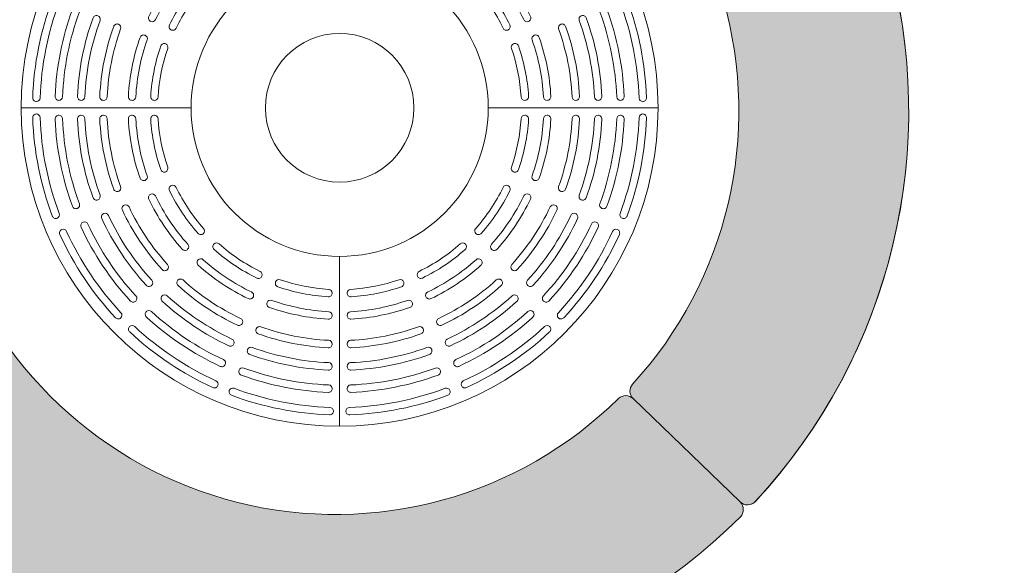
# Model space of a CAD drawing. Header units: millimetres. Extents: x 747415 to 1601423, y -236173 to 551995.
# Tile 184 of 256: x 1083583 to 1085897, y 8127 to 9409. Entities that reach past the tile are written whole.
import ezdxf

# ---------------------------------------------------------------- set-up
doc = ezdxf.new("R2010")
doc.units = ezdxf.units.MM
doc.header["$LTSCALE"] = 100
doc.header["$MEASUREMENT"] = 0
doc.layers.add('T--L9042_BOMEN', color=84, linetype='CONTINUOUS', lineweight=0)
doc.layers.add('T--L9071_TERREINMEUBILAIR_Bank', color=250, linetype='CONTINUOUS', lineweight=0)

# ---------------------------------------------------------------- blocks, each defined once
blk = doc.blocks.new('boom nieuw')
at = {"layer": 'T--L9042_BOMEN'}
for centre, radius in [((-2.842170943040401e-14, 8.575259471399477e-07), 0.4287631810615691), ((0, 0), 0.025)]:
    blk.add_circle(centre, radius, dxfattribs=at)
blk = doc.blocks.new('Boomrooster diameter700-1500')
at = {"layer": 'T--L9071_TERREINMEUBILAIR_Bank', "lineweight": 0, "flags": 128}
for points in [[(0, 0.3500000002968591), (0, 0.7500000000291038)], [(-0.75, -2.91038304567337e-11), (-0.3500000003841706, -8.731149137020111e-11)], [(0.3500000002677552, -2.91038304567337e-11), (0.7499999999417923, -8.731149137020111e-11)], [(-5.820766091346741e-11, -0.7499999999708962), (-5.820766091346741e-11, -0.3500000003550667)]]:
    blk.add_lwpolyline(points, dxfattribs=at)
for points in [[(-0.2486991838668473, 0.6606239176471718, -0.08034076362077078), (-0.02304174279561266, 0.7055099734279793, 0.4037046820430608), (-0.01459803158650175, 0.7142633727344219), (-0.01459803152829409, 0.7142452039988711, 0.4248013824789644), (-0.02367248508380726, 0.7229986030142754, 0.08034031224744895), (-0.254809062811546, 0.6770226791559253, 0.4248013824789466), (-0.2598429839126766, 0.6654629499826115), (-0.259849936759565, 0.6654797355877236, 0.403704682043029)], [(0.02304174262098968, 0.7055099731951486, -0.08034076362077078), (0.2486991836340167, 0.6606239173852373, 0.4037046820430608), (0.2598499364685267, 0.6654797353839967), (0.2598429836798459, 0.665462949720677, 0.4248013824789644), (0.2548090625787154, 0.6770226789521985, 0.08034031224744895), (0.02367248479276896, 0.722998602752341, 0.4248013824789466), (0.01459803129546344, 0.7142452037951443), (0.01459803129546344, 0.7142633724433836, 0.403704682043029)], [(-0.4825779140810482, 0.5151638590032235, -0.08034076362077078), (-0.2912747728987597, 0.6429885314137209, 0.4037046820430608), (-0.2868235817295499, 0.654306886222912), (-0.2868166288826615, 0.6542901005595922, 0.4248013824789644), (-0.298550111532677, 0.6589045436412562, 0.08034031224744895), (-0.4944982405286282, 0.5279761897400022, 0.4248013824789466), (-0.4947252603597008, 0.5153699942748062), (-0.4947381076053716, 0.5153828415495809, 0.403704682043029)], [(-0.01750000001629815, 0.6614112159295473, 0.4258841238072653), (-0.02660655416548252, 0.6701633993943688, 0.07849501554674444), (-0.2318791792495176, 0.6293321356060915, 0.4258841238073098), (-0.2369432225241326, 0.617761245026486), (-0.2369501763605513, 0.617778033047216, 0.4026388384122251), (-0.2258295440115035, 0.61291105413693, -0.07849556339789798), (-0.02591161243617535, 0.6526772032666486, 0.4026388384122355), (-0.01750000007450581, 0.6614293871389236)], [(0.2369432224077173, 0.6177612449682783, 0.4258841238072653), (0.2318791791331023, 0.6293321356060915, 0.07849501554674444), (0.02660655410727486, 0.6701633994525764, 0.4258841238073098), (0.01750000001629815, 0.6614112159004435), (0.01749999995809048, 0.661429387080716, 0.4026388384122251), (0.02591161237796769, 0.6526772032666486, -0.07849556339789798), (0.2258295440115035, 0.6129110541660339, 0.4026388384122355), (0.2369501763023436, 0.6177780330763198)], [(0.2912747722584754, 0.6429885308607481, -0.08034076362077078), (0.4825779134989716, 0.515163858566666, 0.4037046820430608), (0.4947381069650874, 0.5153828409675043), (0.4947252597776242, 0.5153699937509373, 0.4248013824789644), (0.4944982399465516, 0.5279761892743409, 0.08034031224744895), (0.2985501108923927, 0.6589045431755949, 0.4248013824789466), (0.2868166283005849, 0.6542900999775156), (0.2868235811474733, 0.654306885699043, 0.403704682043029)], [(-0.2692790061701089, 0.6043673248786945, 0.4258841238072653), (-0.2810416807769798, 0.6089683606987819, 0.07849501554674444), (-0.4550634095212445, 0.4926907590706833, 0.4258841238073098), (-0.4553139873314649, 0.4800627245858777), (-0.4553268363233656, 0.4800755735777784, 0.4026388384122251), (-0.4431901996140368, 0.4798347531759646, -0.07849556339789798), (-0.2737079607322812, 0.593079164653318, 0.4026388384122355), (-0.2692859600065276, 0.6043841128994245)], [(-0.205749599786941, 0.564355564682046, -0.07677517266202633), (-0.02588168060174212, 0.6001335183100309, 0.4016455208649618), (-0.01750000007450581, 0.6088844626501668), (-0.01750000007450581, 0.6088662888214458, 0.4268946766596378), (-0.02663648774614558, 0.6176172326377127, 0.07677452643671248), (-0.2117429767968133, 0.5807972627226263, 0.4268946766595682), (-0.2168351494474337, 0.569216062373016), (-0.2168421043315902, 0.5692328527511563, 0.4016455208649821)], [(0.02588168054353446, 0.6001335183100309, -0.07677517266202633), (0.2057495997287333, 0.5643555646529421, 0.4016455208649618), (0.2168421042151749, 0.569232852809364), (0.2168351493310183, 0.5692160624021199, 0.4268946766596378), (0.2117429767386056, 0.5807972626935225, 0.07677452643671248), (0.02663648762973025, 0.6176172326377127, 0.4268946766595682), (0.01749999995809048, 0.6088662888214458), (0.01750000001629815, 0.6088844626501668, 0.4016455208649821)], [(0.4553139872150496, 0.4800627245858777, 0.4258841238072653), (0.4550634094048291, 0.4926907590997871, 0.07849501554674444), (0.2810416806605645, 0.6089683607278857, 0.4258841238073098), (0.2692790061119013, 0.6043673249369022), (0.2692859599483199, 0.6043841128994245, 0.4026388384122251), (0.2737079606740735, 0.593079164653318, -0.07849556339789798), (0.4431901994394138, 0.4798347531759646, 0.4026388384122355), (0.4553268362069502, 0.4800755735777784)], [(-0.4060573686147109, 0.4426595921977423, -0.07677517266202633), (-0.2535727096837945, 0.544546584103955, 0.4016455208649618), (-0.2491778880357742, 0.5558389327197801), (-0.2491709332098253, 0.5558221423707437, 0.4268946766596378), (-0.260960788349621, 0.5604105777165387, 0.07677452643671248), (-0.4178864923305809, 0.4555561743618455, 0.4268946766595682), (-0.4181591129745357, 0.4429078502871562), (-0.4181719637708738, 0.4429207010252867, 0.4016455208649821)], [(-0.1856717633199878, 0.5157904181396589, -0.07473069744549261), (-0.02584610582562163, 0.5475817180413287, 0.4004656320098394), (-0.01750000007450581, 0.5563310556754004), (-0.01750000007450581, 0.5563128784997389, 0.4280969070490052), (-0.02667206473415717, 0.5650622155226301, 0.07472992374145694), (-0.1915981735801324, 0.5322563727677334, 0.4280969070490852), (-0.1967238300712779, 0.520663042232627), (-0.1967307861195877, 0.5206798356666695, 0.4004656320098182)], [(0.02584610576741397, 0.5475817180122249, -0.07473069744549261), (0.1856717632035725, 0.515790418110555, 0.4004656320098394), (0.1967307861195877, 0.5206798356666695), (0.1967238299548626, 0.5206630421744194, 0.4280969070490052), (0.1915981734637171, 0.5322563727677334, 0.07472992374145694), (0.02667206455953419, 0.5650622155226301, 0.4280969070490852), (0.01749999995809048, 0.5563128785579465), (0.01750000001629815, 0.5563310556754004, 0.4004656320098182)], [(0.2535727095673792, 0.5445465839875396, -0.07677517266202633), (0.4060573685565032, 0.4426595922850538, 0.4016455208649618), (0.4181719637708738, 0.4429207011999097), (0.418159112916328, 0.4429078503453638, 0.4268946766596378), (0.4178864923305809, 0.4555561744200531, 0.07677452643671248), (0.2609607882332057, 0.560410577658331, 0.4268946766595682), (0.2491709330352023, 0.5558221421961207), (0.2491778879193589, 0.5558389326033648, 0.4016455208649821)], [(-0.3689227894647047, 0.4054747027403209, -0.07473069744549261), (-0.2334291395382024, 0.4960086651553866, 0.4004656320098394), (-0.2290665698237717, 0.507285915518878), (-0.2290596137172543, 0.5072691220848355, 0.4280969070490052), (-0.2408817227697, 0.5118424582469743, 0.07472992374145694), (-0.3806993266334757, 0.4184193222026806, 0.4280969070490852), (-0.3809982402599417, 0.4057469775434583), (-0.3810110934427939, 0.4057598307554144, 0.4004656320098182)], [(0.2334291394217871, 0.4960086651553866, -0.07473069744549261), (0.368922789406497, 0.4054747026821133, 0.4004656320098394), (0.3810110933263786, 0.4057598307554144), (0.380998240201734, 0.4057469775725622, 0.4280969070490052), (0.3806993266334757, 0.418419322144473, 0.07472992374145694), (0.2408817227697, 0.5118424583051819, 0.4280969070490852), (0.2290596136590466, 0.5072691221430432), (0.2290665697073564, 0.5072859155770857, 0.4004656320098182)], [(-0.6429885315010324, 0.2912747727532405, -0.08034076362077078), (-0.5151638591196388, 0.4825779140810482, 0.4037046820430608), (-0.5153828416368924, 0.4947381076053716), (-0.5153699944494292, 0.4947252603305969, 0.4248013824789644), (-0.5279761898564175, 0.4944982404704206, 0.08034031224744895), (-0.658904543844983, 0.2985501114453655, 0.4248013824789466), (-0.6542901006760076, 0.28681662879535), (-0.6543068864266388, 0.2868235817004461, 0.403704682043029)], [(-0.1599094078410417, 0.4534460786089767, -0.07146497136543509), (-0.02578927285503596, 0.4801242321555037, 0.398582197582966), (-0.01750000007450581, 0.4888707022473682), (-0.01750000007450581, 0.4888525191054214, 0.4300202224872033), (-0.02672890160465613, 0.4975989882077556, 0.07146397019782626), (-0.16572860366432, 0.4699502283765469, 0.4300202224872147), (-0.1709078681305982, 0.4583377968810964), (-0.1709148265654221, 0.4583545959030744, 0.3985821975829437)], [(0.02578927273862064, 0.4801242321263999, -0.07146497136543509), (0.159909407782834, 0.4534460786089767, 0.398582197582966), (0.1709148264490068, 0.4583545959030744), (0.1709078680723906, 0.4583377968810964, 0.4300202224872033), (0.1657286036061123, 0.4699502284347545, 0.07146397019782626), (0.02672890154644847, 0.4975989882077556, 0.4300202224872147), (0.01749999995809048, 0.4888525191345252), (0.01749999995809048, 0.4888707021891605, 0.3985821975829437)], [(0.5151638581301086, 0.4825779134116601, -0.08034076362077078), (0.6429885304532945, 0.2912747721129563, 0.4037046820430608), (0.6543068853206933, 0.2868235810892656), (0.6542900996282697, 0.286816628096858, 0.4248013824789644), (0.6589045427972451, 0.2985501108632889, 0.08034031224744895), (0.5279761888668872, 0.4944982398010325, 0.4248013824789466), (0.515369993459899, 0.494725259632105), (0.5153828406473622, 0.4947381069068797, 0.403704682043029)], [(-0.4800627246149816, 0.4553139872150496, 0.4258841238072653), (-0.4926907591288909, 0.4550634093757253, 0.07849501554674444), (-0.6089683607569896, 0.2810416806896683, 0.4258841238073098), (-0.604367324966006, 0.2692790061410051), (-0.604384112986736, 0.2692859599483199, 0.4026388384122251), (-0.5930791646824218, 0.2737079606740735, -0.07849556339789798), (-0.4798347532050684, 0.4431901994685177, 0.4026388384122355), (-0.4800755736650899, 0.4553268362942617)], [(-0.3212633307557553, 0.3577348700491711, -0.07146497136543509), (-0.2075617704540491, 0.4337078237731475, 0.398582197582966), (-0.2032506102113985, 0.4449606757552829), (-0.2032436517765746, 0.4449438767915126, 0.4300202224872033), (-0.215117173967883, 0.4494928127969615, 0.07146397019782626), (-0.3329554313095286, 0.3707558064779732, 0.4300202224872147), (-0.3332965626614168, 0.3580452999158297), (-0.3333094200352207, 0.3580581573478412, 0.3985821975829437)], [(-0.1398394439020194, 0.4048454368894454, -0.0682226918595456), (-0.02573284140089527, 0.4275426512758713, 0.3967138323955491), (-0.01750000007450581, 0.4362859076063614), (-0.01750000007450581, 0.4362677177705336, 0.4319332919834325), (-0.02678533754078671, 0.4450109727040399, 0.06822143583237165), (-0.1455519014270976, 0.4213868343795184, 0.4319332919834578), (-0.1507845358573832, 0.4097557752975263), (-0.1507914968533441, 0.4097725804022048, 0.3967138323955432)], [(0.02573284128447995, 0.427542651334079, -0.0682226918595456), (0.1398394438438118, 0.4048454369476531, 0.3967138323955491), (0.1507914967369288, 0.4097725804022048), (0.1507845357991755, 0.4097557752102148, 0.4319332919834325), (0.14555190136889, 0.4213868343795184, 0.06822143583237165), (0.02678533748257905, 0.4450109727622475, 0.4319332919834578), (0.01749999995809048, 0.4362677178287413), (0.01749999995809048, 0.4362859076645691, 0.3967138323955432)], [(0.2075617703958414, 0.4337078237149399, -0.07146497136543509), (0.32126333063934, 0.3577348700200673, 0.398582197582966), (0.3333094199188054, 0.3580581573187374), (0.3332965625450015, 0.3580452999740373, 0.4300202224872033), (0.332955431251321, 0.3707558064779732, 0.07146397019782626), (0.2151171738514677, 0.4494928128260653, 0.4300202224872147), (0.2032436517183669, 0.4449438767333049), (0.2032506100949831, 0.4449606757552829, 0.3985821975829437)], [(0.6043673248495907, 0.2692790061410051, 0.4258841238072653), (0.6089683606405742, 0.2810416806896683, 0.07849501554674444), (0.4926907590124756, 0.4550634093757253, 0.4258841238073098), (0.4800627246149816, 0.4553139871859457), (0.4800755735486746, 0.4553268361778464, 0.4026388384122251), (0.4798347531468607, 0.4431901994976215, -0.07849556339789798), (0.5930791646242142, 0.2737079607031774, 0.4026388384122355), (0.6043841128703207, 0.2692859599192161)], [(-0.5445465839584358, 0.2535727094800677, -0.07677517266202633), (-0.4426595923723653, 0.406057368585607, 0.4016455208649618), (-0.4429207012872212, 0.4181719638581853), (-0.442907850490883, 0.4181591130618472, 0.4268946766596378), (-0.4555561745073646, 0.4178864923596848, 0.07677452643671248), (-0.5604105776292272, 0.2609607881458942, 0.4268946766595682), (-0.5558221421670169, 0.2491709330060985), (-0.555838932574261, 0.2491778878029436, 0.4016455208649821)], [(0.44265959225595, 0.406057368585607, -0.07677517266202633), (0.5445465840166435, 0.253572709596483, 0.4016455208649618), (0.5558389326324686, 0.2491778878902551), (0.5558221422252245, 0.2491709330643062, 0.4268946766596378), (0.5604105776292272, 0.2609607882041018, 0.07677452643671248), (0.4555561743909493, 0.4178864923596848, 0.4268946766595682), (0.4429078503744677, 0.4181591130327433), (0.4429207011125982, 0.4181719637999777, 0.4016455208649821)], [(-0.2841224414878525, 0.320514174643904, -0.0682226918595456), (-0.187387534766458, 0.3851503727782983, 0.3967138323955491), (-0.1831272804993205, 0.3963786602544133), (-0.1831203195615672, 0.3963618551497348, 0.4319332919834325), (-0.195044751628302, 0.4008862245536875, 0.06822143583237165), (-0.2957301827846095, 0.3336103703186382, 0.4319332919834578), (-0.2961134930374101, 0.3208622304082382), (-0.2961263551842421, 0.3208750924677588, 0.3967138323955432)], [(0.1873875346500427, 0.385150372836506, -0.0682226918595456), (0.2841224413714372, 0.3205141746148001, 0.3967138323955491), (0.2961263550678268, 0.3208750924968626), (0.2961134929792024, 0.3208622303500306, 0.4319332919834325), (0.2957301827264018, 0.3336103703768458, 0.06822143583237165), (0.1950447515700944, 0.4008862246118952, 0.4319332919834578), (0.1831203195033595, 0.3963618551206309), (0.1831272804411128, 0.3963786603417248, 0.3967138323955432)], [(-0.496008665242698, 0.2334291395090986, -0.07473069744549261), (-0.4054747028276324, 0.3689227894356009, 0.4004656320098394), (-0.4057598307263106, 0.3810110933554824), (-0.405746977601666, 0.3809982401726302, 0.4280969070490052), (-0.4184193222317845, 0.3806993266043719, 0.07472992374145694), (-0.5118424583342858, 0.2408817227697, 0.4280969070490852), (-0.5072691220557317, 0.2290596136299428), (-0.5072859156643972, 0.2290665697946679, 0.4004656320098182)], [(0.4054747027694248, 0.3689227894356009, -0.07473069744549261), (0.4960086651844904, 0.2334291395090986, 0.4004656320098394), (0.5072859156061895, 0.2290665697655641), (0.5072691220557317, 0.2290596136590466, 0.4280969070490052), (0.5118424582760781, 0.2408817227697, 0.07472992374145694), (0.4184193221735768, 0.3806993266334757, 0.4280969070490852), (0.4057469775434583, 0.380998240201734), (0.4057598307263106, 0.3810110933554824, 0.4004656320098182)], [(-0.4337078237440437, 0.2075617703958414, -0.07146497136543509), (-0.3577348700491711, 0.3212633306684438, 0.398582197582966), (-0.358058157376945, 0.3333094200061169), (-0.3580453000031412, 0.3332965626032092, 0.4300202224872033), (-0.3707558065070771, 0.3329554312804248, 0.07146397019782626), (-0.4494928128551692, 0.2151171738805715, 0.4300202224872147), (-0.4449438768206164, 0.2032436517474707), (-0.4449606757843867, 0.203250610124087, 0.3985821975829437)], [(0.3577348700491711, 0.3212633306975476, -0.07146497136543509), (0.433707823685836, 0.2075617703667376, 0.398582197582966), (0.444960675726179, 0.203250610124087), (0.4449438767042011, 0.2032436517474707, 0.4300202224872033), (0.4494928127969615, 0.2151171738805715, 0.07146397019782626), (0.3707558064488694, 0.3329554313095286, 0.4300202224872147), (0.3580452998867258, 0.3332965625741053), (0.3580581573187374, 0.3333094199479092, 0.3985821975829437)], [(-0.3851503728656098, 0.1873875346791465, -0.0682226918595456), (-0.320514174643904, 0.284122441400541, 0.3967138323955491), (-0.3208750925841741, 0.2961263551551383), (-0.3208622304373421, 0.2961134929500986, 0.4319332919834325), (-0.3336103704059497, 0.2957301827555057, 0.06822143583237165), (-0.400886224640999, 0.1950447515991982, 0.4319332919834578), (-0.3963618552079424, 0.1831203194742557), (-0.3963786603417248, 0.1831272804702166, 0.3967138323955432)], [(0.320514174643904, 0.2841224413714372, -0.0682226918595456), (0.3851503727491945, 0.1873875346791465, 0.3967138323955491), (0.3963786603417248, 0.1831272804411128), (0.3963618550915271, 0.1831203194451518, 0.4319332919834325), (0.4008862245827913, 0.1950447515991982, 0.06822143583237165), (0.3336103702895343, 0.2957301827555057, 0.4319332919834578), (0.3208622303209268, 0.2961134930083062), (0.3208750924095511, 0.2961263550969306, 0.3967138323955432)], [(-0.7055099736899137, 0.02304174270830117, -0.08034076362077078), (-0.6606239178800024, 0.2486991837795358, 0.4037046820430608), (-0.6654797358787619, 0.2598499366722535), (-0.6654629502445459, 0.2598429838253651, 0.4248013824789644), (-0.6770226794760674, 0.2548090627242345, 0.08034031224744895), (-0.7229986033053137, 0.02367248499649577, 0.4248013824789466), (-0.7142452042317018, 0.0145980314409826), (-0.7142633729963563, 0.01459803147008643, 0.403704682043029)], [(0.6606239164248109, 0.248699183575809, -0.08034076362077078), (0.7055099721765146, 0.0230417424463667, 0.4037046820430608), (0.7142633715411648, 0.01459803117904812), (0.7142452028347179, 0.01459803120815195, 0.4248013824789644), (0.7229986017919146, 0.02367248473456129, 0.08034031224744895), (0.6770226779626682, 0.2548090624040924, 0.4248013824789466), (0.6654629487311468, 0.2598429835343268), (0.6654797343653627, 0.2598499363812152, 0.403704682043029)], [(-0.6177612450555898, 0.2369432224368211, 0.4258841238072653), (-0.6293321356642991, 0.2318791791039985, 0.07849501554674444), (-0.6701633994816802, 0.02660655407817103, 0.4258841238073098), (-0.6614112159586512, 0.01750000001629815), (-0.6614293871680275, 0.01749999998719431, 0.4026388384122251), (-0.6526772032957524, 0.02591161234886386, -0.07849556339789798), (-0.6129110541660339, 0.2258295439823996, 0.4026388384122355), (-0.6177780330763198, 0.2369501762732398)], [(0.6614112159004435, 0.01749999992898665, 0.4258841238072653), (0.6701633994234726, 0.02660655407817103, 0.07849501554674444), (0.6293321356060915, 0.2318791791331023, 0.4258841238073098), (0.6177612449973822, 0.2369432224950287), (0.6177780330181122, 0.2369501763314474, 0.4026388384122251), (0.6129110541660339, 0.2258295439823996, -0.07849556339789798), (0.6526772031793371, 0.02591161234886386, 0.4026388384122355), (0.6614293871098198, 0.01749999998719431)], [(-0.6001335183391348, 0.02588168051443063, -0.07677517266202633), (-0.5643555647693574, 0.2057495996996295, 0.4016455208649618), (-0.5692328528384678, 0.2168421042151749), (-0.569216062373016, 0.2168351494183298, 0.4268946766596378), (-0.5807972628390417, 0.211742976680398, 0.07677452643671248), (-0.6176172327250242, 0.02663648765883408, 0.4268946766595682), (-0.6088662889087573, 0.01749999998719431), (-0.6088844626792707, 0.01749999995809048, 0.4016455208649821)], [(0.5643555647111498, 0.2057495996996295, -0.07677517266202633), (0.6001335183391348, 0.02588168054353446, 0.4016455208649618), (0.608884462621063, 0.01749999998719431), (0.608866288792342, 0.01749999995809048, 0.4268946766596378), (0.6176172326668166, 0.02663648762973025, 0.07677452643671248), (0.5807972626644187, 0.2117429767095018, 0.4268946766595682), (0.5692160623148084, 0.2168351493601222), (0.5692328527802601, 0.2168421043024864, 0.4016455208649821)], [(-0.5475817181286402, 0.02584610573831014, -0.07473069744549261), (-0.5157904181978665, 0.1856717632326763, 0.4004656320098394), (-0.520679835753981, 0.1967307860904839), (-0.5206630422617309, 0.1967238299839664, 0.4280969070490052), (-0.5322563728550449, 0.1915981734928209, 0.07472992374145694), (-0.565062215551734, 0.02667206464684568, 0.4280969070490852), (-0.5563128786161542, 0.01749999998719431), (-0.5563310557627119, 0.01749999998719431, 0.4004656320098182)], [(0.5157904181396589, 0.1856717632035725, -0.07473069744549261), (0.5475817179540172, 0.02584610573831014, 0.4004656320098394), (0.5563310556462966, 0.01750000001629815), (0.5563128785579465, 0.01750000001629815, 0.4280969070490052), (0.5650622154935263, 0.02667206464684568, 0.07472992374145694), (0.5322563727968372, 0.1915981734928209, 0.4280969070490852), (0.5206630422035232, 0.1967238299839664), (0.5206798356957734, 0.1967307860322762, 0.4004656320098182)], [(-0.4801242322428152, 0.02578927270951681, -0.07146497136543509), (-0.4534460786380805, 0.1599094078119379, 0.398582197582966), (-0.4583545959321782, 0.1709148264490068), (-0.4583377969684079, 0.1709078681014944, 0.4300202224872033), (-0.4699502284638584, 0.1657286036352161, 0.07146397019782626), (-0.4975989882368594, 0.02672890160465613, 0.4300202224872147), (-0.4888525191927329, 0.01749999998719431), (-0.488870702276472, 0.01749999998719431, 0.3985821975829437)], [(0.4534460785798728, 0.1599094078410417, -0.07146497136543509), (0.4801242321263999, 0.02578927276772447, 0.398582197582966), (0.4888707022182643, 0.01750000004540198), (0.4888525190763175, 0.01749999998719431, 0.4300202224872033), (0.4975989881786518, 0.02672890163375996, 0.07146397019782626), (0.4699502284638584, 0.1657286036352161, 0.4300202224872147), (0.4583377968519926, 0.1709078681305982), (0.4583545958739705, 0.170914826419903, 0.3985821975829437)], [(-0.4275426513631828, 0.02573284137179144, -0.0682226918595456), (-0.4048454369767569, 0.1398394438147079, 0.3967138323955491), (-0.4097725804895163, 0.1507914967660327), (-0.4097557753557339, 0.1507845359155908, 0.4319332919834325), (-0.4213868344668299, 0.1455519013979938, 0.06822143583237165), (-0.445010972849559, 0.02678533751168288, 0.4319332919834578), (-0.4362677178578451, 0.01749999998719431), (-0.4362859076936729, 0.01750000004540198, 0.3967138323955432)], [(0.4048454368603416, 0.1398394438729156, -0.0682226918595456), (0.4275426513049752, 0.02573284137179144, 0.3967138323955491), (0.4362859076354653, 0.01749999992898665), (0.4362677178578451, 0.01749999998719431, 0.4319332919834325), (0.4450109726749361, 0.02678533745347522, 0.06822143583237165), (0.4213868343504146, 0.1455519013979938, 0.4319332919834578), (0.4097557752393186, 0.1507845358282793), (0.4097725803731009, 0.1507914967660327, 0.3967138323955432)], [(-0.6606239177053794, -0.2486991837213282, -0.08034076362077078), (-0.7055099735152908, -0.02304174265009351, 0.4037046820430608), (-0.7142633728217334, -0.01459803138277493), (-0.7142452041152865, -0.01459803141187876, 0.4248013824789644), (-0.7229986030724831, -0.02367248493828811, 0.08034031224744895), (-0.6770226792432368, -0.2548090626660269, 0.4248013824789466), (-0.6654629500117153, -0.2598429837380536), (-0.6654797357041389, -0.2598499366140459, 0.403704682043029)], [(-0.6614112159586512, -0.01750000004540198, 0.4258841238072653), (-0.6701633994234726, -0.02660655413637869, 0.07849501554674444), (-0.6293321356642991, -0.2318791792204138, 0.4258841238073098), (-0.6177612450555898, -0.2369432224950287), (-0.6177780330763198, -0.2369501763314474, 0.4026388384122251), (-0.6129110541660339, -0.2258295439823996, -0.07849556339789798), (-0.6526772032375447, -0.02591161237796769, 0.4026388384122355), (-0.6614293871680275, -0.01750000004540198)], [(-0.5643555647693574, -0.2057495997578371, -0.07677517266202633), (-0.6001335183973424, -0.02588168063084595, 0.4016455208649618), (-0.6088844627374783, -0.01750000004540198), (-0.6088662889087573, -0.01750000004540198, 0.4268946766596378), (-0.6176172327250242, -0.02663648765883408, 0.07677452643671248), (-0.5807972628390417, -0.2117429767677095, 0.4268946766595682), (-0.5692160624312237, -0.2168351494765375), (-0.5692328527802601, -0.2168421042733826, 0.4016455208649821)], [(-0.5157904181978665, -0.185671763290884, -0.07473069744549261), (-0.5475817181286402, -0.0258461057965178, 0.4004656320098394), (-0.5563310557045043, -0.01750000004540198), (-0.5563128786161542, -0.01750000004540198, 0.4280969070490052), (-0.5650622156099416, -0.02667206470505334, 0.07472992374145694), (-0.5322563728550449, -0.1915981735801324, 0.4280969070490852), (-0.5206630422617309, -0.1967238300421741), (-0.520679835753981, -0.1967307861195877, 0.4004656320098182)], [(-0.4534460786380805, -0.1599094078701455, -0.07146497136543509), (-0.4801242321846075, -0.02578927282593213, 0.398582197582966), (-0.488870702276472, -0.01750000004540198), (-0.4888525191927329, -0.01750000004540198, 0.4300202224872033), (-0.4975989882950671, -0.02672890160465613, 0.07146397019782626), (-0.469950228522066, -0.16572860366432, 0.4300202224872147), (-0.4583377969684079, -0.1709078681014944), (-0.4583545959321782, -0.1709148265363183, 0.3985821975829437)], [(-0.4048454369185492, -0.1398394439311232, -0.0682226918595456), (-0.4275426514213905, -0.02573284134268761, 0.3967138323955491), (-0.4362859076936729, -0.01749999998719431), (-0.4362677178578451, -0.01750000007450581, 0.4319332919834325), (-0.4450109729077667, -0.02678533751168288, 0.06822143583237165), (-0.4213868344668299, -0.1455519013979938, 0.4319332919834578), (-0.4097557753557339, -0.1507845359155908), (-0.4097725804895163, -0.1507914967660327, 0.3967138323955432)], [(0.4275426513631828, -0.02573284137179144, -0.0682226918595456), (0.4048454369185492, -0.1398394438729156, 0.3967138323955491), (0.4097725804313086, -0.1507914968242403), (0.4097557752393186, -0.150784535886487, 0.4319332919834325), (0.4213868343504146, -0.1455519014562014, 0.06822143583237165), (0.4450109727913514, -0.02678533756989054, 0.4319332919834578), (0.4362677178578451, -0.01750000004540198), (0.4362859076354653, -0.01750000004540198, 0.3967138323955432)], [(0.4801242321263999, -0.02578927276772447, -0.07146497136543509), (0.4534460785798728, -0.1599094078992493, 0.398582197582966), (0.4583545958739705, -0.1709148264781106), (0.4583377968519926, -0.1709078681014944, 0.4300202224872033), (0.4699502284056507, -0.1657286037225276, 0.07146397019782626), (0.4975989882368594, -0.02672890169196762, 0.4300202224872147), (0.4888525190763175, -0.01750000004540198), (0.4888707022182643, -0.01749999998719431, 0.3985821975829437)], [(0.5475817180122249, -0.0258461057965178, -0.07473069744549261), (0.5157904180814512, -0.1856717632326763, 0.4004656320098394), (0.5206798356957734, -0.1967307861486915), (0.5206630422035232, -0.1967238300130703, 0.4280969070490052), (0.5322563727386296, -0.1915981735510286, 0.07472992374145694), (0.5650622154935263, -0.02667206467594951, 0.4280969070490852), (0.5563128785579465, -0.01750000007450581), (0.5563310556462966, -0.01750000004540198, 0.4004656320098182)], [(0.6001335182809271, -0.02588168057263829, -0.07677517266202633), (0.5643555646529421, -0.2057495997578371, 0.4016455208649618), (0.5692328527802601, -0.2168421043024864), (0.5692160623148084, -0.2168351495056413, 0.4268946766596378), (0.5807972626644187, -0.2117429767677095, 0.07677452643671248), (0.6176172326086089, -0.02663648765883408, 0.4268946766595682), (0.608866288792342, -0.01750000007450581), (0.608884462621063, -0.01750000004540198, 0.4016455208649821)], [(0.6177612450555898, -0.2369432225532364, 0.4258841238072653), (0.6293321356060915, -0.2318791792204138, 0.07849501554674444), (0.6701633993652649, -0.02660655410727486, 0.4258841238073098), (0.6614112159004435, -0.01750000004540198), (0.6614293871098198, -0.01750000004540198, 0.4026388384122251), (0.6526772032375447, -0.02591161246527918, -0.07849556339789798), (0.6129110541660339, -0.2258295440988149, 0.4026388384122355), (0.6177780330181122, -0.2369501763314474)], [(0.7055099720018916, -0.02304174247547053, -0.08034076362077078), (0.6606239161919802, -0.2486991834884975, 0.4037046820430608), (0.6654797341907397, -0.2598499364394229), (0.6654629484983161, -0.2598429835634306, 0.4248013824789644), (0.6770226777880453, -0.2548090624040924, 0.08034031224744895), (0.7229986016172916, -0.02367248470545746, 0.4248013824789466), (0.7142452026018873, -0.01459803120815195), (0.7142633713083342, -0.01459803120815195, 0.403704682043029)], [(-0.320514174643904, -0.284122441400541, -0.0682226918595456), (-0.3851503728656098, -0.1873875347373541, 0.3967138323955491), (-0.3963786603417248, -0.1831272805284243), (-0.3963618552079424, -0.1831203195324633, 0.4319332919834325), (-0.4008862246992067, -0.1950447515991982, 0.06822143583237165), (-0.3336103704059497, -0.2957301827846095, 0.4319332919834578), (-0.3208622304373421, -0.2961134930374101), (-0.3208750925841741, -0.2961263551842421, 0.3967138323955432)], [(0.3851503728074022, -0.1873875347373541, -0.0682226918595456), (0.3205141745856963, -0.2841224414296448, 0.3967138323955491), (0.3208750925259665, -0.2961263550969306), (0.3208622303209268, -0.2961134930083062, 0.4319332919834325), (0.3336103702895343, -0.2957301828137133, 0.06822143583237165), (0.4008862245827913, -0.1950447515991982, 0.4319332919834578), (0.3963618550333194, -0.1831203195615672), (0.3963786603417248, -0.1831272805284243, 0.3967138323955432)], [(-0.3577348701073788, -0.3212633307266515, -0.07146497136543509), (-0.4337078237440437, -0.2075617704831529, 0.398582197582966), (-0.4449606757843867, -0.203250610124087), (-0.4449438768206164, -0.2032436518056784, 0.4300202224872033), (-0.4494928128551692, -0.2151171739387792, 0.07146397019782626), (-0.3707558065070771, -0.3329554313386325, 0.4300202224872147), (-0.3580453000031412, -0.3332965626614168), (-0.358058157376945, -0.3333094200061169, 0.3985821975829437)], [(0.4337078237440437, -0.2075617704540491, -0.07146497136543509), (0.3577348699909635, -0.3212633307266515, 0.398582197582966), (0.3580581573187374, -0.3333094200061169), (0.3580452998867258, -0.3332965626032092, 0.4300202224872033), (0.3707558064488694, -0.3329554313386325, 0.07146397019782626), (0.4494928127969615, -0.2151171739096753, 0.4300202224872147), (0.4449438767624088, -0.2032436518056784), (0.4449606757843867, -0.203250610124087, 0.3985821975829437)], [(-0.4054747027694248, -0.3689227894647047, -0.07473069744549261), (-0.4960086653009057, -0.2334291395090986, 0.4004656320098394), (-0.5072859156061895, -0.2290665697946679), (-0.507269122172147, -0.2290596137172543, 0.4280969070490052), (-0.5118424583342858, -0.2408817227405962, 0.07472992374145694), (-0.4184193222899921, -0.3806993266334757, 0.4280969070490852), (-0.405746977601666, -0.380998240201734), (-0.4057598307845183, -0.3810110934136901, 0.4004656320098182)], [(0.4960086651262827, -0.2334291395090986, -0.07473069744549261), (0.4054747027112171, -0.368922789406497, 0.4004656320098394), (0.4057598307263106, -0.3810110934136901), (0.4057469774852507, -0.3809982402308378, 0.4280969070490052), (0.4184193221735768, -0.3806993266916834, 0.07472992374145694), (0.5118424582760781, -0.2408817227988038, 0.4280969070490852), (0.5072691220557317, -0.2290596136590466), (0.5072859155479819, -0.2290665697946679, 0.4004656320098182)], [(-0.4426595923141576, -0.4060573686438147, -0.07677517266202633), (-0.5445465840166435, -0.2535727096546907, 0.4016455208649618), (-0.5558389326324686, -0.2491778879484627), (-0.5558221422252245, -0.2491709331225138, 0.4268946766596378), (-0.5604105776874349, -0.2609607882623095, 0.07677452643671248), (-0.4555561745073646, -0.4178864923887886, 0.4268946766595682), (-0.4429078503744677, -0.4181591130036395), (-0.4429207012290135, -0.4181719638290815, 0.4016455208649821)], [(0.5445465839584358, -0.2535727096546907, -0.07677517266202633), (0.44265959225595, -0.406057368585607, 0.4016455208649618), (0.4429207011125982, -0.4181719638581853), (0.44290785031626, -0.4181591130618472, 0.4268946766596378), (0.4555561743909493, -0.4178864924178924, 0.07677452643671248), (0.5604105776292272, -0.2609607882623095, 0.4268946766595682), (0.5558221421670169, -0.2491709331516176), (0.555838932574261, -0.2491778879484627, 0.4016455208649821)], [(-0.6043673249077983, -0.2692790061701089, 0.4258841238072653), (-0.6089683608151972, -0.2810416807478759, 0.07849501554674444), (-0.4926907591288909, -0.4550634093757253, 0.4258841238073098), (-0.4800627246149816, -0.4553139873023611), (-0.4800755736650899, -0.4553268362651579, 0.4026388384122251), (-0.4798347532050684, -0.4431901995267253, -0.07849556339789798), (-0.5930791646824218, -0.2737079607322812, 0.4026388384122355), (-0.604384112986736, -0.2692859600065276)], [(0.4800627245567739, -0.4553139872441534, 0.4258841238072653), (0.4926907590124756, -0.455063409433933, 0.07849501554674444), (0.6089683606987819, -0.2810416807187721, 0.4258841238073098), (0.6043673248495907, -0.2692790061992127), (0.6043841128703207, -0.2692859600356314, 0.4026388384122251), (0.5930791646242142, -0.273707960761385, -0.07849556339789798), (0.4798347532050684, -0.4431901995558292, 0.4026388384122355), (0.4800755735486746, -0.4553268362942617)], [(-0.5151638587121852, -0.4825779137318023, -0.08034076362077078), (-0.6429885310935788, -0.2912747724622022, 0.4037046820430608), (-0.6543068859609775, -0.2868235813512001), (-0.6542901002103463, -0.286816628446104, 0.4248013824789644), (-0.6589045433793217, -0.2985501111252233, 0.08034031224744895), (-0.5279761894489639, -0.4944982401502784, 0.4248013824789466), (-0.5153699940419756, -0.4947252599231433), (-0.5153828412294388, -0.4947381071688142, 0.403704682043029)], [(0.6429885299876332, -0.2912747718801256, -0.08034076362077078), (0.5151638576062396, -0.4825779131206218, 0.4037046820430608), (0.5153828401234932, -0.4947381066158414), (0.51536999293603, -0.4947252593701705, 0.4248013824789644), (0.5279761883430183, -0.4944982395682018, 0.08034031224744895), (0.6589045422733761, -0.2985501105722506, 0.4248013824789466), (0.6542900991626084, -0.2868166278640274), (0.654306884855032, -0.2868235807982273, 0.403704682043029)], [(-0.187387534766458, -0.385150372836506, -0.0682226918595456), (-0.2841224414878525, -0.3205141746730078, 0.3967138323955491), (-0.2961263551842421, -0.3208750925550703), (-0.2961134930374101, -0.3208622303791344, 0.4319332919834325), (-0.2957301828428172, -0.3336103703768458, 0.06822143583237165), (-0.195044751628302, -0.400886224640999, 0.4319332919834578), (-0.1831203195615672, -0.3963618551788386), (-0.1831272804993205, -0.3963786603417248, 0.3967138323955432)], [(0.2841224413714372, -0.3205141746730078, -0.0682226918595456), (0.1873875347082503, -0.385150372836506, 0.3967138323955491), (0.1831272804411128, -0.3963786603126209), (0.1831203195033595, -0.3963618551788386, 0.4319332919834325), (0.1950447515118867, -0.4008862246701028, 0.06822143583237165), (0.2957301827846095, -0.3336103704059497, 0.4319332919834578), (0.2961134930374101, -0.3208622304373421), (0.2961263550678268, -0.3208750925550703, 0.3967138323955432)], [(-0.2075617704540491, -0.4337078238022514, -0.07146497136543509), (-0.3212633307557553, -0.3577348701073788, 0.398582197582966), (-0.3333094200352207, -0.3580581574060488), (-0.3332965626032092, -0.3580452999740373, 0.4300202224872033), (-0.3329554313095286, -0.3707558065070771, 0.07146397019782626), (-0.2151171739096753, -0.4494928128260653, 0.4300202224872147), (-0.2032436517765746, -0.4449438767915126), (-0.2032506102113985, -0.4449606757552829, 0.3985821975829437)], [(0.3212633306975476, -0.3577348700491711, -0.07146497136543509), (0.2075617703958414, -0.4337078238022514, 0.398582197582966), (0.2032506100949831, -0.4449606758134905), (0.2032436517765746, -0.4449438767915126, 0.4300202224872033), (0.2151171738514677, -0.4494928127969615, 0.07146397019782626), (0.332955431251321, -0.3707558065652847, 0.4300202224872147), (0.3332965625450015, -0.3580453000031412), (0.3333094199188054, -0.358058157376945, 0.3985821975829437)], [(-0.2334291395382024, -0.4960086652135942, -0.07473069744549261), (-0.3689227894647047, -0.4054747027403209, 0.4004656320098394), (-0.3810110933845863, -0.4057598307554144), (-0.3809982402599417, -0.405746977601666, 0.4280969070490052), (-0.3806993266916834, -0.4184193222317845, 0.07472992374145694), (-0.2408817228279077, -0.5118424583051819, 0.4280969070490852), (-0.2290596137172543, -0.5072691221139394), (-0.2290665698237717, -0.5072859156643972, 0.4004656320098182)], [(-0.02573284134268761, -0.4275426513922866, -0.0682226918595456), (-0.1398394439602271, -0.4048454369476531, 0.3967138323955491), (-0.1507914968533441, -0.4097725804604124), (-0.1507845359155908, -0.4097557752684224, 0.4319332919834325), (-0.1455519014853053, -0.4213868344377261, 0.06822143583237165), (-0.02678533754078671, -0.4450109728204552, 0.4319332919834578), (-0.01750000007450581, -0.4362677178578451), (-0.01750000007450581, -0.4362859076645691, 0.3967138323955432)], [(0.1398394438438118, -0.4048454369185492, -0.0682226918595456), (0.02573284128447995, -0.4275426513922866, 0.3967138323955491), (0.01749999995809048, -0.4362859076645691), (0.01749999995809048, -0.436267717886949, 0.4319332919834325), (0.02678533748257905, -0.4450109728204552, 0.06822143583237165), (0.1455519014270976, -0.4213868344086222, 0.4319332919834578), (0.1507845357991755, -0.4097557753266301), (0.1507914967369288, -0.4097725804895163, 0.3967138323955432)], [(0.3689227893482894, -0.4054747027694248, -0.07473069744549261), (0.2334291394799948, -0.4960086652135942, 0.4004656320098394), (0.2290665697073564, -0.5072859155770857), (0.2290596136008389, -0.5072691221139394, 0.4280969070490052), (0.2408817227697, -0.5118424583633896, 0.07472992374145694), (0.3806993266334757, -0.4184193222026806, 0.4280969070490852), (0.380998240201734, -0.4057469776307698), (0.3810110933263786, -0.4057598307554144, 0.4004656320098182)], [(-0.2535727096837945, -0.5445465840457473, -0.07677517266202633), (-0.4060573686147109, -0.4426595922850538, 0.4016455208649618), (-0.4181719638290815, -0.4429207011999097), (-0.4181591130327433, -0.4429078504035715, 0.4268946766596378), (-0.4178864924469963, -0.4555561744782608, 0.07677452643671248), (-0.2609607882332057, -0.5604105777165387, 0.4268946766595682), (-0.2491709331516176, -0.5558221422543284), (-0.2491778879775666, -0.5558389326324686, 0.4016455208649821)], [(0.4060573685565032, -0.4426595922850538, -0.07677517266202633), (0.2535727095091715, -0.5445465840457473, 0.4016455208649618), (0.2491778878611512, -0.5558389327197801), (0.24917093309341, -0.5558221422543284, 0.4268946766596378), (0.2609607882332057, -0.5604105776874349, 0.07677452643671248), (0.4178864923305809, -0.4555561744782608, 0.4268946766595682), (0.4181591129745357, -0.4429078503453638), (0.4181719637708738, -0.4429207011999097, 0.4016455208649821)], [(-0.0257892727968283, -0.4801242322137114, -0.07146497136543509), (-0.1599094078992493, -0.4534460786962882, 0.398582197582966), (-0.1709148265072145, -0.4583545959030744), (-0.1709078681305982, -0.4583377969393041, 0.4300202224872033), (-0.16572860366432, -0.4699502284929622, 0.07146397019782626), (-0.02672890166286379, -0.4975989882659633, 0.4300202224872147), (-0.01750000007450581, -0.4888525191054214), (-0.01750000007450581, -0.4888707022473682, 0.3985821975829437)], [(0.1599094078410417, -0.4534460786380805, -0.07146497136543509), (0.02578927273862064, -0.4801242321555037, 0.398582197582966), (0.01749999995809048, -0.4888707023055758), (0.01749999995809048, -0.4888525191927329, 0.4300202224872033), (0.02672890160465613, -0.4975989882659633, 0.07146397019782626), (0.1657286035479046, -0.4699502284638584, 0.4300202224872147), (0.1709078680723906, -0.4583377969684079), (0.1709148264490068, -0.4583545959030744, 0.3985821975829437)], [(-0.4553139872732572, -0.4800627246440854, 0.4258841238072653), (-0.4550634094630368, -0.4926907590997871, 0.07849501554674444), (-0.2810416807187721, -0.6089683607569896, 0.4258841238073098), (-0.2692790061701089, -0.6043673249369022), (-0.2692859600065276, -0.6043841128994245, 0.4026388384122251), (-0.2737079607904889, -0.593079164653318, -0.07849556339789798), (-0.4431901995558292, -0.4798347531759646, 0.4026388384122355), (-0.4553268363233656, -0.4800755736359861)], [(0.2692790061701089, -0.6043673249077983, 0.4258841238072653), (0.2810416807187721, -0.6089683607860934, 0.07849501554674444), (0.4550634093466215, -0.4926907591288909, 0.4258841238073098), (0.4553139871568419, -0.4800627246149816), (0.4553268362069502, -0.4800755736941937, 0.4026388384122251), (0.4431901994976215, -0.4798347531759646, -0.07849556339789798), (0.2737079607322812, -0.5930791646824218, 0.4026388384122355), (0.2692859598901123, -0.6043841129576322)], [(-0.2912747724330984, -0.6429885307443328, -0.08034076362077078), (-0.4825779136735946, -0.5151638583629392, 0.4037046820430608), (-0.494738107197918, -0.5153828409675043), (-0.4947252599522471, -0.5153699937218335, 0.4248013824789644), (-0.4944982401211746, -0.5279761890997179, 0.08034031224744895), (-0.2985501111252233, -0.6589045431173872, 0.4248013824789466), (-0.2868166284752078, -0.6542900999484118), (-0.2868235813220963, -0.6543068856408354, 0.403704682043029)], [(-0.02584610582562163, -0.5475817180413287, -0.07473069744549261), (-0.1856717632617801, -0.5157904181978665, 0.4004656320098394), (-0.1967307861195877, -0.5206798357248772), (-0.1967238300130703, -0.5206630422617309, 0.4280969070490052), (-0.1915981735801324, -0.5322563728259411, 0.07472992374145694), (-0.02667206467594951, -0.5650622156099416, 0.4280969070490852), (-0.01750000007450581, -0.5563128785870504), (-0.01750000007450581, -0.5563310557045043, 0.4004656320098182)], [(0.1856717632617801, -0.5157904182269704, -0.07473069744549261), (0.02584610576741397, -0.5475817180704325, 0.4004656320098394), (0.01749999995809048, -0.5563310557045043), (0.01749999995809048, -0.5563128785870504, 0.4280969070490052), (0.02667206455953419, -0.5650622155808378, 0.07472992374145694), (0.1915981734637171, -0.5322563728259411, 0.4280969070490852), (0.1967238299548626, -0.520663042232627), (0.1967307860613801, -0.520679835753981, 0.4004656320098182)], [(0.482577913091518, -0.5151638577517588, -0.08034076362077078), (0.2912747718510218, -0.6429885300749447, 0.4037046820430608), (0.286823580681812, -0.6543068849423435), (0.2868166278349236, -0.654290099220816, 0.4248013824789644), (0.2985501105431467, -0.6589045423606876, 0.08034031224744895), (0.4944982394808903, -0.5279761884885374, 0.4248013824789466), (0.4947252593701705, -0.5153699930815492), (0.4947381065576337, -0.5153828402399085, 0.403704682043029)], [(-0.02588168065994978, -0.6001335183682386, -0.07677517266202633), (-0.2057495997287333, -0.564355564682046, 0.4016455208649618), (-0.2168421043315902, -0.569232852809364), (-0.2168351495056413, -0.569216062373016, 0.4268946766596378), (-0.2117429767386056, -0.5807972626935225, 0.07677452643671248), (-0.02663648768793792, -0.6176172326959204, 0.4268946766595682), (-0.01750000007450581, -0.6088662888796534), (-0.01750000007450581, -0.6088844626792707, 0.4016455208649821)], [(0.2057495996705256, -0.5643555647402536, -0.07677517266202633), (0.0258816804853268, -0.6001335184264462, 0.4016455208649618), (0.01749999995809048, -0.6088844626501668), (0.01749999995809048, -0.6088662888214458, 0.4268946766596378), (0.02663648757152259, -0.617617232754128, 0.07677452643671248), (0.211742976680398, -0.5807972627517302, 0.4268946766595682), (0.2168351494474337, -0.5692160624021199), (0.2168421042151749, -0.5692328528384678, 0.4016455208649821)], [(-0.2369432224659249, -0.6177612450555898, 0.4258841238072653), (-0.23187917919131, -0.6293321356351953, 0.07849501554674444), (-0.02660655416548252, -0.6701633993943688, 0.4258841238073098), (-0.01750000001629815, -0.6614112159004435), (-0.01750000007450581, -0.6614293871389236, 0.4026388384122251), (-0.02591161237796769, -0.6526772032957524, -0.07849556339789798), (-0.2258295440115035, -0.6129110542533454, 0.4026388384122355), (-0.2369501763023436, -0.6177780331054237)], [(0.01750000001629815, -0.661411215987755, 0.4258841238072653), (0.0266065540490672, -0.6701633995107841, 0.07849501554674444), (0.2318791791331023, -0.629332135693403, 0.4258841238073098), (0.2369432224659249, -0.6177612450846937), (0.2369501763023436, -0.617778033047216, 0.4026388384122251), (0.2258295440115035, -0.6129110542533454, -0.07849556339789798), (0.02591161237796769, -0.6526772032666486, 0.4026388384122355), (0.01749999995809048, -0.6614293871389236)], [(-0.02313178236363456, -0.7054923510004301, -0.08034076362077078), (-0.2487892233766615, -0.6606062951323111, 0.4037046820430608), (-0.2599399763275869, -0.6654621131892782), (-0.2599330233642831, -0.6654453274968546, 0.4248013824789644), (-0.2548991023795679, -0.6770050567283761, 0.08034031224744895), (-0.02376252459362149, -0.72298098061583, 0.4248013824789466), (-0.01468807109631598, -0.7142275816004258), (-0.01468807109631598, -0.7142457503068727, 0.403704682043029)], [(0.2486991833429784, -0.6606239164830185, -0.08034076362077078), (0.02304174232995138, -0.7055099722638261, 0.4037046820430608), (0.0145980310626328, -0.7142633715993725), (0.0145980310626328, -0.7142452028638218, 0.4248013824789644), (0.02367248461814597, -0.722998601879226, 0.08034031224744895), (0.2548090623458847, -0.6770226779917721, 0.4248013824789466), (0.2598429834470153, -0.6654629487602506), (0.2598499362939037, -0.665479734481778, 0.403704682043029)]]:
    blk.add_lwpolyline(points, format="xyb", close=True, dxfattribs=at)
at = {"layer": 'T--L9071_TERREINMEUBILAIR_Bank', "lineweight": 0}
for radius in [0.75, 0.3500000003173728]:
    blk.add_circle((0, 0), radius, dxfattribs=at)
blk = doc.blocks.new('Loop Arc paars')
at = {"layer": 'T--L9071_TERREINMEUBILAIR_Bank'}
h = blk.add_hatch(color=9, dxfattribs=at)
h.dxf.hatch_style = 1
edge = h.paths.add_edge_path()
edge.add_ellipse((-0.04218743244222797, 0.1717185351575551), major_axis=(-0.02499998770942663, 0), ratio=1, start_angle=185.6750628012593, end_angle=277.837288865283)
edge.add_ellipse((0.113691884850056, -1.144084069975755), major_axis=(-1.349999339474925, 0), ratio=1, start_angle=-83.22380478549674, end_angle=34.61396915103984)
edge.add_ellipse((-0.9770463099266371, -1.896363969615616), major_axis=(-0.02499998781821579, 0), ratio=1, start_angle=35.67506280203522, end_angle=125.6750628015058)
edge.add_line((-0.9624666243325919, -1.916672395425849), (-0.678069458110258, -1.712499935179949))
edge.add_ellipse((-0.6926491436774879, -1.692191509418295), major_axis=(-0.02499998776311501, 0), ratio=1, start_angle=125.6750628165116, end_angle=212.7364702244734)
edge.add_ellipse((0.1136918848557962, -1.144084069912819), major_axis=(-0.9499995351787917, 0), ratio=1, start_angle=-82.89430239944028, end_angle=34.24442792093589, ccw=False)
edge.add_ellipse((-0.007567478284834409, -0.176662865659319), major_axis=(-0.024999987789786, 0), ratio=1, start_angle=98.61365533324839, end_angle=185.6750627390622)
edge.add_line((0.01730997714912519, -0.1741907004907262), (-0.01730997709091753, 0.174190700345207))
at = {"layer": 'T--L9071_TERREINMEUBILAIR_Bank', "extrusion": (0, 0, -1)}
blk.add_lwpolyline([(0.01730997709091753, 0.174190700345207, -0.4253104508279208), (0.04559643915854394, 0.1964850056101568, -0.5648387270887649), (0.9973547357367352, -1.910943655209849, -0.4142135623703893), (0.9624666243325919, -1.916672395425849), (0.678069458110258, -1.712499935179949, -0.3992701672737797), (0.6716199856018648, -1.678672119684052, 0.5608223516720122), (0.0038232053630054, -0.2013808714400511, -0.3992701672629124), (-0.01730997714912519, -0.1741907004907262)], format="xyb", close=True, dxfattribs=at)
blk = doc.blocks.new('Loop Arc geel')
at = {"layer": 'T--L9071_TERREINMEUBILAIR_Bank'}
h = blk.add_hatch(color=9, dxfattribs=at)
h.dxf.hatch_style = 1
edge = h.paths.add_edge_path()
edge.add_line((0.1595085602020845, -0.0721044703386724), (-0.1595085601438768, 0.07210447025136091))
edge.add_ellipse((-0.1698063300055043, 0.04932387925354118), major_axis=(-0.02499998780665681, 0), ratio=1, start_angle=245.675062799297, end_angle=332.7364702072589)
edge.add_ellipse((-1.047651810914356, 0.4735819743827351), major_axis=(-0.9499995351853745, 0), ratio=1, start_angle=37.10569759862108, end_angle=154.2444279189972, ccw=False)
edge.add_ellipse((-1.824833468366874, -0.1151423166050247), major_axis=(-0.02499998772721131, 0), ratio=1, start_angle=218.6136553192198, end_angle=305.6750627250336)
edge.add_line((-1.839413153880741, -0.09483389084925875), (-2.123810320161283, -0.2990063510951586))
edge.add_ellipse((-2.10923063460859, -0.3193147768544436), major_axis=(-0.024999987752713, 0), ratio=1, start_angle=-54.32493720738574, end_angle=37.83728885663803)
edge.add_ellipse((-1.047651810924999, 0.4735819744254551), major_axis=(-1.34999933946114, 0), ratio=1, start_angle=36.77619521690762, end_angle=154.6139691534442)
edge.add_ellipse((0.1492107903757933, -0.09488506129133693), major_axis=(-0.02499998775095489, 0), ratio=1, start_angle=155.6750628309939, end_angle=245.6750628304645)
at = {"layer": 'T--L9071_TERREINMEUBILAIR_Bank', "extrusion": (0, 0, -1)}
blk.add_lwpolyline([(-0.1595085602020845, -0.0721044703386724), (0.1595085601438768, 0.07210447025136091, -0.3992701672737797), (0.1920290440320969, 0.06077596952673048, 0.5608223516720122), (1.805299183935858, -0.0995406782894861, -0.3992701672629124), (1.839413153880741, -0.09483389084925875), (2.123810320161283, -0.2990063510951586, -0.4253104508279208), (2.128974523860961, -0.3346502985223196, -0.5648387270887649), (-0.171991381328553, -0.1051828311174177, -0.4142135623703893)], format="xyb", close=True, dxfattribs=at)

msp = doc.modelspace()

# ---------------------------------------------------------------- hatches: boundary and pattern name
at = {"layer": 'T--L9071_TERREINMEUBILAIR_Bank'}
h = msp.add_hatch(color=256, dxfattribs=at)
h.dxf.hatch_style = 1
h.paths.add_polyline_path([(1084675.441849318, 10494.30518326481, 0.4142135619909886), (1084645.208744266, 10476.14577461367), (1084560.669324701, 10137.30381003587, 0.3992701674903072), (1084577.596235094, 10107.41200452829, -0.5608223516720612), (1085023.110849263, 8552.794782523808, 0.399270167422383), (1085024.585459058, 8518.474732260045), (1085275.761498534, 8275.840464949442, 0.4142135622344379), (1085311.023839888, 8276.450421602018, 0.5650691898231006)])
h = msp.add_hatch(color=256, dxfattribs=at)
h.dxf.hatch_style = 1
h.paths.add_polyline_path([(1083421.139626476, 8910.243137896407, 0.3992701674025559), (1083390.680286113, 8926.126113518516), (1083054.964827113, 8829.918416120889, 0.414213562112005), (1083037.861894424, 8799.075354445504, 0.5650691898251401), (1085276.371455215, 8240.57812352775, 0.4142135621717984), (1085275.761498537, 8275.840464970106), (1085024.585459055, 8518.474732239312, 0.399270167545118), (1084990.23494098, 8518.761500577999, -0.5608223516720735)])

# ---------------------------------------------------------------- linework, layer by layer
for points in [[(1084675.441849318, 10494.3051832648, 0.4142135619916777), (1084645.208744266, 10476.14577461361), (1084560.669324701, 10137.30381003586, 0.3992701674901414), (1084577.596235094, 10107.41200452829, -0.5608223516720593), (1085023.110849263, 8552.79478252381, 0.3992701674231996), (1085024.585459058, 8518.474732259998), (1085275.761498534, 8275.840464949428, 0.4142135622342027), (1085311.023839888, 8276.45042160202, 0.5650691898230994)], [(1085276.371455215, 8240.578123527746, 0.4142135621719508), (1085275.761498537, 8275.840464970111), (1085024.585459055, 8518.474732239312, 0.3992701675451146), (1084990.23494098, 8518.761500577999, -0.5608223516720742), (1083421.139626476, 8910.243137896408, 0.3992701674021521), (1083390.680286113, 8926.126113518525), (1083054.964827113, 8829.91841612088, 0.414213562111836), (1083037.861894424, 8799.07535444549, 0.565069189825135)]]:
    msp.add_lwpolyline(points, format="xyb", close=True, dxfattribs=at)
msp.add_circle((1084334.827789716, 9201.673976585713), 748.1394876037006, dxfattribs=at)

# ---------------------------------------------------------------- block references
at = {"layer": 'T--L9042_BOMEN', "xscale": 6982.635217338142, "yscale": 6982.635217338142, "zscale": 6982.635217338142, "rotation": 226.390364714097}
msp.add_blockref('boom nieuw', (1084334.827789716, 9201.673976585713), dxfattribs=at)
at = {"layer": 'T--L9071_TERREINMEUBILAIR_Bank', "xscale": 997.5193167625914, "yscale": 997.5193167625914, "zscale": 997.5193167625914}
for name, p, rotation in [('Loop Arc geel', (1084602.939034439, 10306.72479226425), 100.3159224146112), ('Boomrooster diameter700-1500', (1084334.82778966, 9201.673976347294), 270), ('Loop Arc paars', (1083222.82255656, 8878.022264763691), 100.3159224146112)]:
    msp.add_blockref(name, p, dxfattribs=dict(at, rotation=rotation))

doc.saveas('drawing.dxf')
